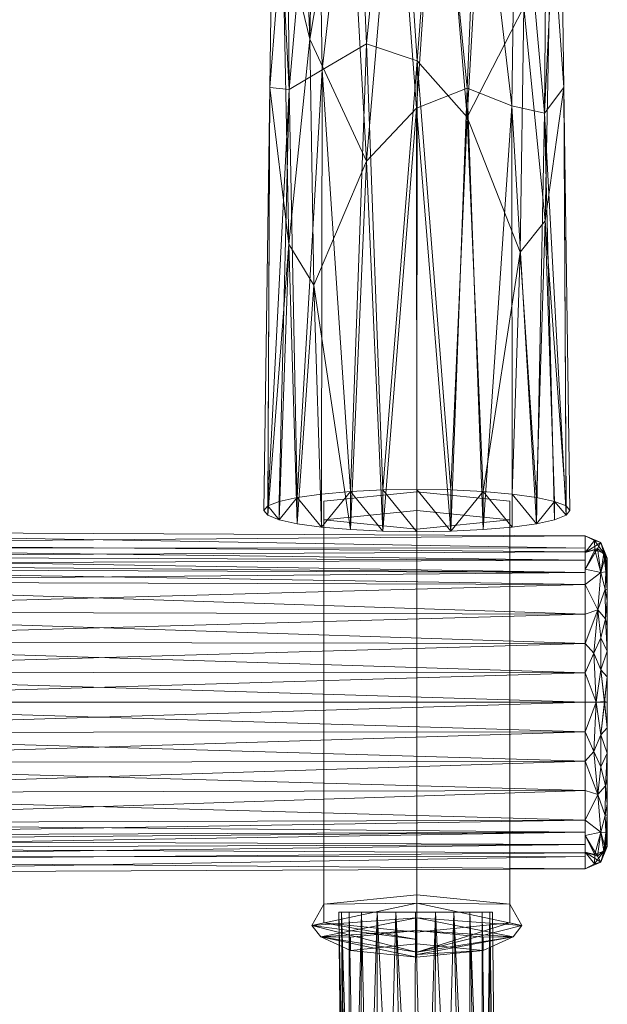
# Model space of a CAD drawing. Header units: millimetres. Extents: x -140 to 132, y -133 to 1091.
# Tile 25 of 144: x 11 to 69, y 585 to 682. Entities that reach past the tile are written whole.
import ezdxf

# ---------------------------------------------------------------- set-up
doc = ezdxf.new("R2010")
doc.units = ezdxf.units.MM
doc.layers.add('M-520-M_DRAINAGE_FW', color=2, linetype='Continuous', lineweight=30)

# ---------------------------------------------------------------- blocks, each defined once
blk = doc.blocks.new('FFAS9088-100500BC0 - Neo Modern 3-Way Rain Shower Kits _ECO_-4362-3D View 1')
at = {"layer": 'M-520-M_DRAINAGE_FW', "lineweight": 9}
mesh = blk.add_polyface(dxfattribs=at)
corners = [(64.967, 633.54, 65.674), (64.582, 634, 63.075), (63.469, 634.438, 60.605), (61.697, 634.831, 58.386), (59.332, 635.158, 56.541), (56.488, 635.403, 55.156), (53.324, 635.557, 54.287), (50, 635.61, 53.986), (46.676, 635.557, 54.287), (43.512, 635.403, 55.156), (40.668, 635.158, 56.541), (38.303, 634.831, 58.386), (36.531, 634.438, 60.605), (35.418, 634, 63.075), (35.033, 633.54, 65.674), (36.016, 703.014, 80.902), (37, 770.614, 103.284), (37.183, 770.921, 102.521), (37.717, 771.22, 101.779), (38.579, 771.503, 101.077), (39.746, 771.762, 100.435), (41.195, 771.989, 99.872), (42.892, 772.177, 99.405), (44.783, 772.324, 99.042), (46.814, 772.425, 98.792), (48.929, 772.477, 98.663), (51.071, 772.477, 98.663), (53.186, 772.425, 98.792), (55.217, 772.324, 99.042), (57.108, 772.177, 99.405), (58.805, 771.989, 99.872), (60.254, 771.762, 100.435), (61.421, 771.503, 101.077), (62.283, 771.22, 101.779), (62.817, 770.921, 102.521), (63, 770.614, 103.284), (63.984, 703.014, 80.902), (52.137, 705.271, 72.879), (40.283, 706.597, 75.681), (62.172, 726.118, 84.207), (45.778, 729.496, 81.562), (36.414, 730.331, 89.946), (56.203, 734.601, 83.907), (40.357, 739.862, 87.233), (60.473, 682.842, 69.034), (63.492, 736.814, 92.093), (45.072, 679.217, 65.459), (37.524, 674.737, 68.732), (60.975, 747.889, 91.133), (62.809, 747.277, 92.831), (64.381, 674.939, 74.748), (54.93, 672.051, 63.482), (35.619, 674.939, 74.748), (62.538, 661.892, 65.496), (37.19, 713.514, 80.753), (63.14, 692.477, 74.684), (59.595, 725.977, 82.141), (56.818, 705.384, 73.943), (37.281, 742.605, 90.9), (60.087, 658.826, 62.428), (51.007, 736.79, 83.927), (50.034, 677.537, 64.358), (43.967, 705.252, 73.644), (47.966, 708.41, 73.901), (40.731, 676.667, 66.519)]
mesh.append_faces([[corners[k] for k in face] for face in [(3, 53, 2), (50, 55, 36), (28, 42, 27), (45, 49, 35), (34, 49, 33), (10, 64, 9), (15, 47, 52), (35, 49, 34), (4, 59, 3), (24, 40, 23), (30, 42, 29), (21, 43, 20), (36, 39, 45), (27, 60, 26), (11, 64, 10)]], dxfattribs={"vtx0": -1, "vtx1": -1})
mesh.append_faces([[corners[k] for k in face] for face in [(56, 44, 57), (50, 53, 55), (42, 57, 37), (44, 53, 59), (47, 54, 38), (60, 27, 42), (39, 55, 44), (55, 39, 36), (39, 44, 56), (22, 40, 43), (39, 48, 49), (64, 11, 47), (46, 63, 61), (58, 43, 54), (48, 33, 49), (60, 37, 63), (42, 48, 56), (8, 46, 61), (1, 53, 50), (47, 38, 64), (13, 52, 47), (38, 62, 64), (57, 51, 37), (45, 39, 49), (55, 53, 44), (51, 44, 59), (46, 64, 62), (62, 43, 40), (59, 5, 51), (38, 54, 43), (57, 42, 56), (56, 48, 39), (61, 37, 51), (54, 47, 15), (58, 19, 43), (30, 48, 42), (37, 60, 42), (54, 41, 58), (51, 57, 44), (3, 59, 53), (60, 40, 24), (61, 51, 6), (63, 46, 62), (43, 62, 38), (63, 62, 40), (60, 63, 40), (61, 63, 37), (9, 64, 46)]], dxfattribs={"vtx0": -1, "vtx1": -1, "vtx2": -1})
mesh.append_faces([[corners[k] for k in face] for face in [(53, 1, 2), (61, 6, 7), (51, 5, 6), (48, 30, 31), (48, 32, 33), (60, 24, 25), (42, 28, 29), (46, 8, 9), (58, 16, 17), (58, 17, 18), (47, 12, 13), (43, 21, 22), (58, 41, 16), (58, 18, 19), (59, 4, 5)]], dxfattribs={"vtx0": -1, "vtx2": -1})
mesh.append_faces([[corners[k] for k in face] for face in [(7, 8, 61), (15, 41, 54), (31, 32, 48), (11, 12, 47), (22, 23, 40), (25, 26, 60), (19, 20, 43)]], dxfattribs={"vtx1": -1, "vtx2": -1})
mesh.append_faces([[corners[k] for k in face] for face in [(50, 0, 1), (13, 14, 52)]], dxfattribs={"vtx2": -1})
mesh = blk.add_polyface(dxfattribs=at)
corners = [(35.033, 633.54, 65.674), (35.418, 633.079, 68.274), (36.531, 632.642, 70.744), (38.303, 632.249, 72.963), (40.668, 631.922, 74.808), (43.512, 631.677, 76.192), (46.676, 631.523, 77.061), (50, 631.47, 77.363), (53.324, 631.523, 77.061), (56.488, 631.677, 76.192), (59.332, 631.922, 74.808), (61.697, 632.249, 72.963), (63.469, 632.642, 70.744), (64.582, 633.079, 68.274), (64.967, 633.54, 65.674), (63.984, 703.014, 80.902), (63, 770.614, 103.284), (62.817, 770.306, 104.046), (62.283, 770.007, 104.789), (61.421, 769.724, 105.49), (60.254, 769.465, 106.132), (58.805, 769.239, 106.695), (57.108, 769.05, 107.162), (55.217, 768.904, 107.525), (53.186, 768.803, 107.775), (51.071, 768.751, 107.904), (48.929, 768.751, 107.904), (46.814, 768.803, 107.775), (44.783, 768.904, 107.525), (42.892, 769.05, 107.162), (41.195, 769.239, 106.695), (39.746, 769.465, 106.132), (38.579, 769.724, 105.49), (37.717, 770.007, 104.789), (37.183, 770.306, 104.046), (37, 770.614, 103.284), (36.016, 703.014, 80.902), (47.863, 700.677, 88.902), (59.717, 703.263, 87.18), (37.828, 724.078, 90.515), (54.222, 725.236, 94.578), (63.586, 730.331, 89.946), (43.797, 730.671, 95.595), (59.643, 736.823, 96.017), (39.527, 679.681, 81.599), (36.508, 736.814, 92.093), (54.928, 674.877, 83.184), (62.476, 672.442, 78.322), (39.025, 745.486, 97.798), (37.191, 746.098, 96.1), (35.619, 674.939, 74.748), (45.07, 667.746, 81.916), (64.381, 674.939, 74.748), (37.462, 659.595, 75.978), (62.81, 711.779, 86.488), (36.86, 690.762, 81.079), (40.405, 722.759, 92.128), (43.182, 701.331, 88.05), (62.719, 741.246, 94.76), (39.913, 655.585, 77.601), (48.993, 732.401, 96.851), (49.966, 672.919, 83.444), (56.033, 701.064, 88.239), (52.034, 703.822, 89.621), (59.269, 673.138, 81.134)]
mesh.append_faces([[corners[k] for k in face] for face in [(3, 53, 2), (50, 55, 36), (28, 42, 27), (45, 49, 35), (34, 49, 33), (10, 64, 9), (15, 47, 52), (35, 49, 34), (4, 59, 3), (24, 40, 23), (30, 42, 29), (21, 43, 20), (36, 39, 45), (27, 60, 26), (11, 64, 10)]], dxfattribs={"vtx0": -1, "vtx1": -1})
mesh.append_faces([[corners[k] for k in face] for face in [(56, 44, 57), (50, 53, 55), (42, 57, 37), (44, 53, 59), (47, 54, 38), (60, 27, 42), (39, 55, 44), (55, 39, 36), (39, 44, 56), (22, 40, 43), (39, 48, 49), (64, 11, 47), (46, 63, 61), (58, 43, 54), (48, 33, 49), (60, 37, 63), (42, 48, 56), (8, 46, 61), (1, 53, 50), (47, 38, 64), (13, 52, 47), (38, 62, 64), (57, 51, 37), (45, 39, 49), (55, 53, 44), (51, 44, 59), (46, 64, 62), (62, 43, 40), (59, 5, 51), (38, 54, 43), (57, 42, 56), (56, 48, 39), (61, 37, 51), (54, 47, 15), (58, 19, 43), (30, 48, 42), (37, 60, 42), (54, 41, 58), (51, 57, 44), (3, 59, 53), (60, 40, 24), (61, 51, 6), (63, 46, 62), (43, 62, 38), (63, 62, 40), (60, 63, 40), (61, 63, 37), (9, 64, 46)]], dxfattribs={"vtx0": -1, "vtx1": -1, "vtx2": -1})
mesh.append_faces([[corners[k] for k in face] for face in [(53, 1, 2), (61, 6, 7), (51, 5, 6), (48, 30, 31), (48, 32, 33), (60, 24, 25), (42, 28, 29), (46, 8, 9), (58, 16, 17), (58, 17, 18), (47, 12, 13), (43, 21, 22), (58, 41, 16), (58, 18, 19), (59, 4, 5)]], dxfattribs={"vtx0": -1, "vtx2": -1})
mesh.append_faces([[corners[k] for k in face] for face in [(7, 8, 61), (15, 41, 54), (31, 32, 48), (11, 12, 47), (22, 23, 40), (25, 26, 60), (19, 20, 43)]], dxfattribs={"vtx1": -1, "vtx2": -1})
mesh.append_faces([[corners[k] for k in face] for face in [(50, 0, 1), (13, 14, 52)]], dxfattribs={"vtx2": -1})
mesh = blk.add_polyface(dxfattribs=at)
corners = [(64.967, 633.54, 65.674), (64.582, 633.079, 68.274), (63.469, 632.642, 70.744), (61.697, 632.249, 72.963), (59.332, 631.922, 74.808), (56.488, 631.677, 76.192), (53.324, 631.523, 77.061), (50, 631.47, 77.363), (46.676, 631.523, 77.061), (43.512, 631.677, 76.192), (40.668, 631.922, 74.808), (38.303, 632.249, 72.963), (36.531, 632.642, 70.744), (35.418, 633.079, 68.274), (35.033, 633.54, 65.674), (35.418, 634, 63.075), (36.531, 634.438, 60.605), (38.303, 634.831, 58.386), (40.668, 635.158, 56.541), (43.512, 635.403, 55.156), (46.676, 635.557, 54.287), (50, 635.61, 53.986), (53.324, 635.557, 54.287), (56.488, 635.403, 55.156), (59.332, 635.158, 56.541), (61.697, 634.831, 58.386), (63.469, 634.438, 60.605), (64.582, 634, 63.075)]
mesh.append_faces([[corners[k] for k in face] for face in [(9, 19, 8), (10, 19, 9), (8, 20, 7), (5, 23, 4), (19, 10, 18)]], dxfattribs={"vtx0": -1, "vtx1": -1})
mesh.append_faces([[corners[k] for k in face] for face in [(17, 10, 11), (26, 1, 2), (26, 2, 3), (23, 5, 6), (15, 12, 13), (8, 19, 20), (1, 26, 27), (3, 25, 26), (4, 23, 24), (3, 24, 25)]], dxfattribs={"vtx0": -1, "vtx2": -1})
mesh.append_faces([[corners[k] for k in face] for face in [(6, 7, 21), (11, 12, 17), (3, 4, 24), (15, 16, 12), (16, 17, 12), (17, 18, 10), (20, 21, 7), (22, 23, 6), (21, 22, 6)]], dxfattribs={"vtx1": -1, "vtx2": -1})
mesh.append_faces([[corners[k] for k in face] for face in [(27, 0, 1), (13, 14, 15)]], dxfattribs={"vtx2": -1})
mesh = blk.add_polyface(dxfattribs=at)
corners = [(50, 635.371, 55.335), (40.907, 634.455, 60.505), (40.907, 632.624, 70.844), (50, 631.709, 76.013), (50, 633.54, 65.674)]
mesh.append_faces([[corners[k] for k in face] for face in [(2, 3, 4)]], dxfattribs={"vtx2": -1})
mesh.append_faces([[corners[k] for k in face] for face in [(4, 0, 1, 2)]], dxfattribs={"vtx3": -1})
mesh = blk.add_polyface(dxfattribs=at)
corners = [(50, 595.929, 48.349), (40.907, 595.013, 53.519), (40.907, 593.182, 63.858), (50, 592.266, 69.027), (50, 631.709, 76.013), (40.907, 632.624, 70.844), (40.907, 634.455, 60.505), (50, 635.371, 55.335)]
mesh.append_faces([[corners[k] for k in face] for face in [(4, 5, 2, 3)]], dxfattribs={"vtx1": -1})
mesh.append_faces([[corners[k] for k in face] for face in [(1, 2, 5, 6)]], dxfattribs={"vtx1": -1, "vtx3": -1})
mesh.append_faces([[corners[k] for k in face] for face in [(6, 7, 0, 1)]], dxfattribs={"vtx3": -1})
mesh = blk.add_polyface(dxfattribs=at)
corners = [(50, 631.709, 76.013), (59.093, 632.624, 70.844), (59.093, 634.455, 60.505), (50, 635.371, 55.335), (50, 633.54, 65.674)]
mesh.append_faces([[corners[k] for k in face] for face in [(0, 1, 4)]], dxfattribs={"vtx1": -1})
mesh.append_faces([[corners[k] for k in face] for face in [(2, 3, 4, 1)]], dxfattribs={"vtx2": -1})
mesh = blk.add_polyface(dxfattribs=at)
corners = [(50, 592.266, 69.027), (59.093, 593.182, 63.858), (59.093, 595.013, 53.519), (50, 595.929, 48.349), (50, 635.371, 55.335), (59.093, 634.455, 60.505), (59.093, 632.624, 70.844), (50, 631.709, 76.013)]
mesh.append_faces([[corners[k] for k in face] for face in [(4, 5, 2, 3)]], dxfattribs={"vtx1": -1})
mesh.append_faces([[corners[k] for k in face] for face in [(1, 2, 5, 6)]], dxfattribs={"vtx1": -1, "vtx3": -1})
mesh.append_faces([[corners[k] for k in face] for face in [(6, 7, 0, 1)]], dxfattribs={"vtx3": -1})
mesh = blk.add_polyface(dxfattribs=at)
corners = [(-29.752, 598.04, 58.7), (-29.752, 602.941, 46.867), (-29.752, 614.774, 41.966), (-29.752, 626.607, 46.867), (-29.752, 631.508, 58.7), (66.446, 631.067, 58.7), (66.446, 626.295, 47.179), (66.446, 614.774, 42.407), (66.446, 603.253, 47.179), (66.446, 598.481, 58.7), (-29.752, 628.295, 50.943), (66.446, 628.681, 52.939), (66.446, 627.488, 50.059), (-29.752, 620.69, 44.417), (66.446, 620.535, 44.793), (66.446, 617.654, 43.6), (-29.752, 600.491, 52.784), (66.446, 600.867, 52.939), (66.446, 600.045, 54.924), (66.446, 609.013, 44.793), (-29.752, 608.858, 44.417), (-29.752, 611.816, 43.191), (-29.752, 629.902, 54.822), (66.446, 623.415, 45.986), (-29.752, 623.649, 45.642), (-29.752, 617.732, 43.191), (-29.752, 601.716, 49.825), (66.446, 602.06, 50.059), (-29.752, 599.265, 55.742), (66.446, 606.133, 45.986), (-29.752, 605.899, 45.642), (66.446, 611.894, 43.6), (66.446, 629.874, 55.82)]
mesh.append_faces([[corners[k] for k in face] for face in [(28, 9, 0), (32, 4, 5)]], dxfattribs={"vtx0": -1})
mesh.append_faces([[corners[k] for k in face] for face in [(4, 32, 22), (9, 28, 18), (18, 16, 17)]], dxfattribs={"vtx0": -1, "vtx1": -1})
mesh.append_faces([[corners[k] for k in face] for face in [(3, 12, 6), (15, 2, 25), (23, 13, 24), (10, 11, 12), (30, 19, 29), (26, 8, 27), (29, 1, 30), (16, 27, 17), (21, 7, 31), (6, 24, 3), (19, 30, 20), (11, 10, 22), (13, 23, 14), (25, 14, 15), (27, 16, 26), (31, 20, 21)]], dxfattribs={"vtx0": -1, "vtx2": -1})
mesh.append_faces([[corners[k] for k in face] for face in [(3, 10, 12), (15, 7, 2), (21, 2, 7), (25, 13, 14), (31, 19, 20), (6, 23, 24), (26, 1, 8), (28, 16, 18), (29, 8, 1), (32, 11, 22)]], dxfattribs={"vtx1": -1, "vtx2": -1})
mesh = blk.add_polyface(dxfattribs=at)
corners = [(-29.752, 631.508, 58.7), (-29.752, 626.607, 70.533), (-29.752, 614.774, 75.434), (-29.752, 602.941, 70.533), (-29.752, 598.04, 58.7), (66.446, 598.481, 58.7), (66.446, 603.253, 70.221), (66.446, 614.774, 74.993), (66.446, 626.295, 70.221), (66.446, 631.067, 58.7), (-29.752, 601.253, 66.457), (66.446, 600.867, 64.461), (66.446, 602.06, 67.341), (-29.752, 608.858, 72.983), (66.446, 609.013, 72.607), (66.446, 611.894, 73.8), (-29.752, 629.057, 64.616), (66.446, 628.681, 64.461), (66.446, 629.503, 62.476), (66.446, 620.535, 72.607), (-29.752, 620.69, 72.983), (-29.752, 617.732, 74.209), (-29.752, 599.646, 62.578), (66.446, 606.133, 71.414), (-29.752, 605.899, 71.758), (-29.752, 611.816, 74.209), (-29.752, 627.832, 67.575), (66.446, 627.488, 67.341), (-29.752, 630.283, 61.658), (66.446, 623.415, 71.414), (-29.752, 623.649, 71.758), (66.446, 617.654, 73.8), (66.446, 599.674, 61.58)]
mesh.append_faces([[corners[k] for k in face] for face in [(28, 9, 0), (32, 4, 5)]], dxfattribs={"vtx0": -1})
mesh.append_faces([[corners[k] for k in face] for face in [(18, 16, 17), (4, 32, 22), (9, 28, 18)]], dxfattribs={"vtx0": -1, "vtx1": -1})
mesh.append_faces([[corners[k] for k in face] for face in [(3, 12, 6), (23, 13, 24), (21, 7, 31), (30, 19, 29), (26, 8, 27), (15, 2, 25), (29, 1, 30), (6, 24, 3), (16, 27, 17), (10, 11, 12), (19, 30, 20), (11, 10, 22), (13, 23, 14), (25, 14, 15), (27, 16, 26), (31, 20, 21)]], dxfattribs={"vtx0": -1, "vtx2": -1})
mesh.append_faces([[corners[k] for k in face] for face in [(15, 7, 2), (3, 10, 12), (25, 13, 14), (21, 2, 7), (31, 19, 20), (6, 23, 24), (26, 1, 8), (28, 16, 18), (29, 8, 1), (32, 11, 22)]], dxfattribs={"vtx1": -1, "vtx2": -1})
mesh = blk.add_polyface(dxfattribs=at)
corners = [(66.446, 598.481, 58.7), (66.446, 603.253, 47.179), (66.446, 614.774, 42.407), (66.446, 626.295, 47.179), (66.446, 631.067, 58.7), (67.983, 630.424, 58.7), (68.619, 628.884, 58.7), (68.619, 624.751, 48.723), (68.619, 614.774, 44.59), (68.619, 604.797, 48.723), (68.619, 600.664, 58.7), (67.983, 599.124, 58.7), (66.446, 627.811, 50.838), (68.619, 626.818, 53.711), (67.974, 627.484, 49.553), (68.619, 602.73, 53.711), (66.446, 601.737, 50.838), (67.974, 602.064, 49.553), (66.446, 620.535, 44.793), (66.446, 609.013, 44.793), (67.983, 617.951, 43.376), (67.983, 611.597, 43.376), (67.704, 623.81, 45.633), (67.704, 605.738, 45.633), (68.619, 619.763, 46.656), (68.619, 609.785, 46.656), (67.67, 629.827, 53.546), (68.278, 600.195, 54.121), (66.446, 600.109, 54.769), (67.399, 599.868, 52.697), (66.446, 629.439, 54.769), (67.38, 598.953, 55.835), (68.619, 625.785, 51.217), (68.409, 625.837, 48.505), (68.428, 622.938, 46.112), (68.465, 627.529, 50.971), (68.434, 629.134, 54.404), (67.985, 621.095, 44.385), (67.288, 619.573, 43.311), (66.446, 617.654, 43.6), (68.619, 603.763, 51.217), (68.409, 603.711, 48.505), (68.428, 606.61, 46.112), (68.465, 602.019, 50.971), (67.985, 608.453, 44.385), (67.288, 609.975, 43.311), (66.446, 611.894, 43.6), (67.54, 614.774, 42.707), (68.33, 614.841, 43.505), (68.619, 612.28, 45.623), (68.619, 617.268, 45.623), (66.446, 623.415, 45.986), (66.446, 606.133, 45.986), (68.619, 601.697, 56.206), (68.619, 622.257, 47.689), (68.619, 627.851, 56.206), (68.619, 607.291, 47.689)]
mesh.append_faces([[corners[k] for k in face] for face in [(15, 43, 40), (12, 14, 3), (40, 41, 9), (16, 29, 28), (0, 31, 11), (32, 35, 13), (2, 47, 46), (39, 47, 2), (3, 22, 51), (10, 27, 53), (24, 34, 54)]], dxfattribs={"vtx0": -1, "vtx1": -1})
mesh.append_faces([[corners[k] for k in face] for face in [(14, 36, 35), (18, 22, 38), (26, 30, 5), (21, 47, 48), (13, 35, 36), (27, 29, 17), (23, 17, 1), (34, 37, 22), (32, 33, 35), (28, 29, 31), (17, 41, 43), (27, 43, 15), (26, 14, 12), (47, 38, 20), (14, 22, 3), (45, 46, 47), (45, 47, 21), (9, 41, 42), (34, 33, 7), (22, 37, 38), (21, 44, 45), (42, 44, 25), (22, 33, 34), (17, 29, 16), (31, 27, 11), (27, 31, 29), (33, 14, 35), (22, 14, 33), (20, 50, 48), (36, 14, 26), (5, 36, 26), (24, 37, 34), (38, 37, 20), (43, 27, 17), (47, 39, 38), (17, 23, 41), (42, 41, 23), (44, 42, 23), (40, 43, 41), (23, 19, 45), (24, 20, 37), (23, 45, 44), (48, 47, 20), (21, 25, 44), (48, 49, 21)]], dxfattribs={"vtx0": -1, "vtx1": -1, "vtx2": -1})
mesh.append_faces([[corners[k] for k in face] for face in [(21, 49, 25), (23, 52, 19), (48, 50, 8), (36, 5, 6), (26, 12, 30), (34, 7, 54), (36, 6, 55), (22, 18, 51), (42, 25, 56), (27, 15, 53), (45, 19, 46), (20, 24, 50), (48, 8, 49), (23, 1, 52)]], dxfattribs={"vtx0": -1, "vtx2": -1})
mesh.append_faces([[corners[k] for k in face] for face in [(16, 1, 17), (10, 11, 27), (0, 28, 31), (32, 7, 33), (39, 18, 38), (55, 13, 36), (56, 9, 42)]], dxfattribs={"vtx1": -1, "vtx2": -1})
mesh.append_faces([[corners[k] for k in face] for face in [(30, 4, 5)]], dxfattribs={"vtx2": -1})
mesh = blk.add_polyface(dxfattribs=at)
corners = [(66.446, 631.067, 58.7), (66.446, 626.295, 70.221), (66.446, 614.774, 74.993), (66.446, 603.253, 70.221), (66.446, 598.481, 58.7), (67.983, 599.124, 58.7), (68.619, 600.664, 58.7), (68.619, 604.797, 68.677), (68.619, 614.774, 72.81), (68.619, 624.751, 68.677), (68.619, 628.884, 58.7), (67.983, 630.424, 58.7), (66.446, 601.737, 66.562), (68.619, 602.73, 63.689), (67.974, 602.064, 67.847), (68.619, 626.818, 63.689), (66.446, 627.811, 66.562), (67.974, 627.484, 67.847), (66.446, 609.013, 72.607), (66.446, 620.535, 72.607), (67.983, 611.597, 74.024), (67.983, 617.951, 74.024), (67.704, 605.738, 71.767), (67.704, 623.81, 71.767), (68.619, 609.785, 70.744), (68.619, 619.763, 70.744), (67.67, 599.721, 63.854), (68.278, 629.353, 63.279), (66.446, 629.439, 62.631), (67.399, 629.68, 64.703), (66.446, 600.109, 62.631), (67.38, 630.595, 61.565), (68.619, 603.763, 66.183), (68.409, 603.711, 68.895), (68.428, 606.61, 71.288), (68.465, 602.019, 66.429), (68.434, 600.414, 62.996), (67.985, 608.453, 73.015), (67.288, 609.975, 74.089), (66.446, 611.894, 73.8), (68.619, 625.785, 66.183), (68.409, 625.837, 68.895), (68.428, 622.938, 71.288), (68.465, 627.529, 66.429), (67.985, 621.095, 73.015), (67.288, 619.573, 74.089), (66.446, 617.654, 73.8), (67.54, 614.774, 74.693), (68.33, 614.707, 73.895), (68.619, 617.268, 71.777), (68.619, 612.28, 71.777), (66.446, 606.133, 71.414), (66.446, 623.415, 71.414), (68.619, 627.851, 61.194), (68.619, 607.291, 69.711), (68.619, 601.697, 61.194), (68.619, 622.257, 69.711)]
mesh.append_faces([[corners[k] for k in face] for face in [(15, 43, 40), (12, 14, 3), (40, 41, 9), (16, 29, 28), (0, 31, 11), (32, 35, 13), (2, 47, 46), (39, 47, 2), (3, 22, 51), (24, 34, 54)]], dxfattribs={"vtx0": -1, "vtx1": -1})
mesh.append_faces([[corners[k] for k in face] for face in [(14, 36, 35), (18, 22, 38), (26, 30, 5), (21, 47, 48), (26, 14, 12), (27, 29, 17), (23, 17, 1), (34, 37, 22), (32, 33, 35), (29, 31, 28), (19, 45, 23), (17, 41, 43), (13, 35, 36), (47, 38, 20), (14, 22, 3), (45, 46, 47), (45, 47, 21), (9, 41, 42), (34, 33, 7), (22, 37, 38), (21, 44, 45), (42, 44, 25), (22, 33, 34), (17, 29, 16), (31, 27, 11), (27, 31, 29), (33, 14, 35), (22, 14, 33), (20, 50, 48), (36, 14, 26), (5, 36, 26), (24, 37, 34), (38, 37, 20), (43, 27, 17), (47, 39, 38), (17, 23, 41), (42, 41, 23), (44, 42, 23), (40, 43, 41), (24, 20, 37), (23, 45, 44), (48, 47, 20), (21, 25, 44), (48, 49, 21), (15, 27, 43)]], dxfattribs={"vtx0": -1, "vtx1": -1, "vtx2": -1})
mesh.append_faces([[corners[k] for k in face] for face in [(21, 49, 25), (27, 15, 53), (48, 50, 8), (36, 5, 6), (26, 12, 30), (34, 7, 54), (36, 6, 55), (22, 18, 51), (42, 25, 56), (23, 1, 52), (45, 19, 46), (20, 24, 50), (48, 8, 49)]], dxfattribs={"vtx0": -1, "vtx2": -1})
mesh.append_faces([[corners[k] for k in face] for face in [(16, 1, 17), (10, 11, 27), (0, 28, 31), (32, 7, 33), (39, 18, 38), (52, 19, 23), (53, 10, 27), (55, 13, 36), (56, 9, 42)]], dxfattribs={"vtx1": -1, "vtx2": -1})
mesh.append_faces([[corners[k] for k in face] for face in [(30, 4, 5)]], dxfattribs={"vtx2": -1})
mesh = blk.add_polyface(dxfattribs=at)
corners = [(68.619, 600.664, 58.7), (68.619, 604.797, 48.723), (68.619, 614.774, 44.59), (68.619, 624.751, 48.723), (68.619, 628.884, 58.7), (68.619, 614.774, 58.7)]
mesh.append_faces([[corners[k] for k in face] for face in [(5, 2, 3, 4)]], dxfattribs={"vtx0": -1})
mesh.append_faces([[corners[k] for k in face] for face in [(5, 0, 1, 2)]], dxfattribs={"vtx3": -1})
mesh = blk.add_polyface(dxfattribs=at)
corners = [(68.619, 628.884, 58.7), (68.619, 624.751, 68.677), (68.619, 614.774, 72.81), (68.619, 604.797, 68.677), (68.619, 600.664, 58.7), (68.619, 614.774, 58.7)]
mesh.append_faces([[corners[k] for k in face] for face in [(3, 4, 5, 2)]], dxfattribs={"vtx2": -1})
mesh.append_faces([[corners[k] for k in face] for face in [(5, 0, 1, 2)]], dxfattribs={"vtx3": -1})
mesh = blk.add_polyface(dxfattribs=at)
corners = [(50, 592.452, 50.78), (43.505, 591.798, 54.473), (43.505, 590.49, 61.858), (50, 589.836, 65.55), (50, 590.331, 67.792), (50, 592.266, 69.027), (40.907, 593.182, 63.858), (40.907, 595.013, 53.519), (50, 595.929, 48.349), (50, 593.687, 48.844), (40.59, 591.82, 58.285), (39.74, 592.94, 58.483), (50, 595.129, 48.526), (50, 591.576, 68.587)]
mesh.append_faces([[corners[k] for k in face] for face in [(6, 13, 5)]], dxfattribs={"vtx0": -1})
mesh.append_faces([[corners[k] for k in face] for face in [(3, 10, 2), (0, 10, 9), (7, 11, 6), (2, 10, 1), (13, 11, 4)]], dxfattribs={"vtx0": -1, "vtx1": -1})
mesh.append_faces([[corners[k] for k in face] for face in [(11, 13, 6), (7, 12, 11), (4, 11, 10), (9, 10, 11)]], dxfattribs={"vtx0": -1, "vtx1": -1, "vtx2": -1})
mesh.append_faces([[corners[k] for k in face] for face in [(10, 3, 4), (10, 0, 1), (11, 12, 9)]], dxfattribs={"vtx0": -1, "vtx2": -1})
mesh.append_faces([[corners[k] for k in face] for face in [(7, 8, 12)]], dxfattribs={"vtx2": -1})
mesh = blk.add_polyface(dxfattribs=at)
corners = [(50, 589.836, 65.55), (56.495, 590.49, 61.858), (56.495, 591.798, 54.473), (50, 592.452, 50.78), (50, 593.687, 48.844), (50, 595.929, 48.349), (59.093, 595.013, 53.519), (59.093, 593.182, 63.858), (50, 592.266, 69.027), (50, 590.331, 67.792), (59.41, 591.82, 58.285), (60.26, 592.94, 58.483), (50, 595.129, 48.526), (50, 590.083, 66.671)]
mesh.append_faces([[corners[k] for k in face] for face in [(6, 12, 5)]], dxfattribs={"vtx0": -1})
mesh.append_faces([[corners[k] for k in face] for face in [(3, 10, 2), (7, 11, 6), (2, 10, 1), (12, 11, 4)]], dxfattribs={"vtx0": -1, "vtx1": -1})
mesh.append_faces([[corners[k] for k in face] for face in [(11, 12, 6), (9, 11, 7), (1, 10, 13), (11, 9, 10), (4, 11, 10)]], dxfattribs={"vtx0": -1, "vtx1": -1, "vtx2": -1})
mesh.append_faces([[corners[k] for k in face] for face in [(10, 3, 4), (10, 9, 13)]], dxfattribs={"vtx0": -1, "vtx2": -1})
mesh.append_faces([[corners[k] for k in face] for face in [(13, 0, 1), (7, 8, 9)]], dxfattribs={"vtx2": -1})
mesh = blk.add_polyface(dxfattribs=at)
corners = [(42.377, 594.229, 58.7), (42.632, 594.229, 60.641), (43.382, 594.229, 62.45), (44.574, 594.229, 64.003), (46.127, 594.229, 65.195), (47.936, 594.229, 65.944), (49.877, 594.229, 66.2), (51.818, 594.229, 65.944), (53.627, 594.229, 65.195), (55.18, 594.229, 64.003), (56.372, 594.229, 62.45), (57.121, 594.229, 60.641), (57.377, 594.229, 58.7), (57.121, 594.229, 56.759), (56.372, 594.229, 54.95), (55.18, 594.229, 53.397), (53.627, 594.229, 52.205), (51.818, 594.229, 51.456), (49.877, 594.229, 51.2), (47.936, 594.229, 51.456), (46.127, 594.229, 52.205), (44.574, 594.229, 53.397), (43.382, 594.229, 54.95), (42.632, 594.229, 56.759)]
mesh.append_faces([[corners[k] for k in face] for face in [(10, 7, 8, 9)]], dxfattribs={"vtx0": -1})
mesh.append_faces([[corners[k] for k in face] for face in [(7, 2, 5, 6)]], dxfattribs={"vtx0": -1, "vtx1": -1})
mesh.append_faces([[corners[k] for k in face] for face in [(22, 2, 14, 19), (10, 14, 2, 7)]], dxfattribs={"vtx0": -1, "vtx1": -1, "vtx2": -1, "vtx3": -1})
mesh.append_faces([[corners[k] for k in face] for face in [(2, 22, 23, 1), (11, 13, 14, 10)]], dxfattribs={"vtx0": -1, "vtx2": -1})
mesh.append_faces([[corners[k] for k in face] for face in [(16, 17, 14, 15), (0, 1, 23), (12, 13, 11)]], dxfattribs={"vtx1": -1})
mesh.append_faces([[corners[k] for k in face] for face in [(20, 21, 22, 19)]], dxfattribs={"vtx2": -1})
mesh.append_faces([[corners[k] for k in face] for face in [(17, 18, 19, 14)]], dxfattribs={"vtx2": -1, "vtx3": -1})
mesh.append_faces([[corners[k] for k in face] for face in [(2, 3, 4, 5)]], dxfattribs={"vtx3": -1})
mesh = blk.add_polyface(dxfattribs=at)
corners = [(45.076, 465.642, 58.7), (44.675, 495.625, 61.97), (43.078, 526.981, 58.7), (46.127, 594.229, 65.195), (44.574, 594.229, 64.003), (46.066, 524.538, 64.65), (56.958, 435.095, 65.65), (56.214, 489.211, 64.65), (52.939, 473.344, 66.169), (43.412, 543.872, 61.748), (42.632, 594.229, 60.641), (42.377, 594.229, 58.7), (43.382, 594.229, 62.45), (47.936, 594.229, 65.944), (51.61, 524.654, 66.136), (49.877, 594.229, 66.2), (51.818, 594.229, 65.944), (53.627, 594.229, 65.195), (60.185, 463.542, 58.7), (58.108, 525.783, 58.7), (58.468, 489.991, 61.764), (60.463, 434.533, 62.79), (55.18, 594.229, 64.003), (56.337, 536.761, 63.266), (57.121, 594.229, 60.641), (56.372, 594.229, 62.45), (57.377, 594.229, 58.7), (47.755, 437.123, 62.84), (49.709, 465.663, 65.629)]
mesh.append_faces([[corners[k] for k in face] for face in [(24, 19, 26)]], dxfattribs={"vtx0": -1})
mesh.append_faces([[corners[k] for k in face] for face in [(0, 1, 2), (13, 14, 15), (16, 14, 17), (25, 23, 24)]], dxfattribs={"vtx0": -1, "vtx1": -1})
mesh.append_faces([[corners[k] for k in face] for face in [(6, 7, 8), (9, 5, 4), (7, 21, 20), (14, 13, 5), (14, 23, 17), (23, 19, 24), (7, 23, 14), (20, 23, 7), (6, 21, 7), (5, 9, 1), (1, 27, 28), (28, 14, 5), (1, 0, 27), (23, 20, 19), (18, 20, 21), (28, 8, 14), (2, 1, 9), (28, 5, 1), (14, 8, 7)]], dxfattribs={"vtx0": -1, "vtx1": -1, "vtx2": -1})
mesh.append_faces([[corners[k] for k in face] for face in [(9, 10, 11), (5, 13, 3), (23, 25, 22)]], dxfattribs={"vtx0": -1, "vtx2": -1})
mesh.append_faces([[corners[k] for k in face] for face in [(3, 4, 5), (12, 10, 9), (18, 19, 20), (16, 15, 14), (22, 17, 23), (11, 2, 9), (4, 12, 9)]], dxfattribs={"vtx1": -1, "vtx2": -1})
mesh = blk.add_polyface(dxfattribs=at)
corners = [(60.185, 463.542, 58.7), (58.225, 493.891, 55.403), (58.108, 525.783, 58.7), (53.627, 594.229, 52.205), (55.18, 594.229, 53.397), (55.196, 524.727, 52.75), (45.076, 465.642, 58.7), (43.078, 526.981, 58.7), (44.781, 490.163, 55.596), (57.121, 594.229, 56.759), (57.377, 594.229, 58.7), (56.372, 594.229, 54.95), (57.109, 542.812, 55.591), (51.818, 594.229, 51.456), (49.648, 524.832, 51.264), (49.877, 594.229, 51.2), (47.662, 437.118, 54.704), (47.068, 489.485, 52.75), (47.936, 594.229, 51.456), (46.127, 594.229, 52.205), (50.922, 436.48, 51.883), (50.567, 476.622, 51.362), (44.574, 594.229, 53.397), (44.434, 536.845, 54.134), (42.632, 594.229, 56.759), (43.382, 594.229, 54.95), (42.377, 594.229, 58.7), (60.384, 434.528, 54.491), (55.445, 465.89, 51.771)]
mesh.append_faces([[corners[k] for k in face] for face in [(24, 7, 26)]], dxfattribs={"vtx0": -1})
mesh.append_faces([[corners[k] for k in face] for face in [(0, 1, 2), (13, 14, 15), (25, 23, 24)]], dxfattribs={"vtx0": -1, "vtx1": -1})
mesh.append_faces([[corners[k] for k in face] for face in [(12, 5, 4), (16, 8, 17), (20, 17, 21), (14, 13, 5), (19, 14, 23), (23, 7, 24), (17, 23, 14), (8, 23, 17), (20, 16, 17), (5, 12, 1), (1, 27, 28), (28, 14, 5), (27, 1, 0), (23, 8, 7), (6, 8, 16), (14, 21, 17), (2, 1, 12), (28, 5, 1), (2, 12, 9), (21, 14, 28)]], dxfattribs={"vtx0": -1, "vtx1": -1, "vtx2": -1})
mesh.append_faces([[corners[k] for k in face] for face in [(5, 13, 3), (14, 19, 18), (23, 25, 22)]], dxfattribs={"vtx0": -1, "vtx2": -1})
mesh.append_faces([[corners[k] for k in face] for face in [(3, 4, 5), (6, 7, 8), (11, 9, 12), (18, 15, 14), (22, 19, 23), (4, 11, 12)]], dxfattribs={"vtx1": -1, "vtx2": -1})
mesh.append_faces([[corners[k] for k in face] for face in [(9, 10, 2)]], dxfattribs={"vtx2": -1})
mesh = blk.add_polyface(dxfattribs=at)
corners = [(50, 591.144, 58.165), (50, 589.836, 65.55), (43.505, 590.49, 61.858), (43.505, 591.798, 54.473), (50, 592.452, 50.78)]
mesh.append_faces([[corners[k] for k in face] for face in [(3, 4, 0, 2), (0, 1, 2)]], dxfattribs={"vtx2": -1})
mesh = blk.add_polyface(dxfattribs=at)
corners = [(50, 591.144, 58.165), (50, 592.452, 50.78), (56.495, 591.798, 54.473), (56.495, 590.49, 61.858), (50, 589.836, 65.55)]
mesh.append_faces([[corners[k] for k in face] for face in [(0, 3, 4)]], dxfattribs={"vtx0": -1})
mesh.append_faces([[corners[k] for k in face] for face in [(0, 1, 2, 3)]], dxfattribs={"vtx3": -1})

msp = doc.modelspace()

# ---------------------------------------------------------------- block references
at = {"layer": 'M-520-M_DRAINAGE_FW', "lineweight": 9}
msp.add_blockref('FFAS9088-100500BC0 - Neo Modern 3-Way Rain Shower Kits _ECO_-4362-3D View 1', (0, 0), dxfattribs=at)

doc.saveas('drawing.dxf')
